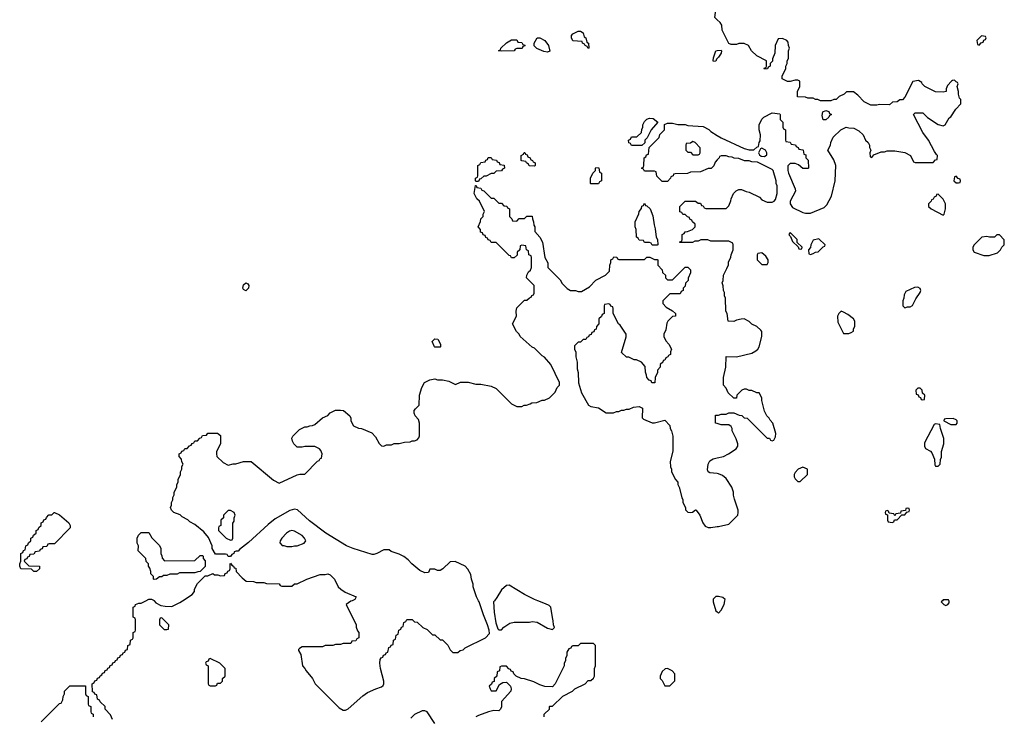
# Model space of a CAD drawing. Header units: inches. Extents: x 2701622 to 2964296, y 496201 to 720542.
# Tile 153 of 256: x 2794538 to 2802248, y 679094 to 684553. Entities that reach past the tile are written whole.
import ezdxf

# ---------------------------------------------------------------- set-up
doc = ezdxf.new("R2010")
doc.units = ezdxf.units.IN
doc.header["$MEASUREMENT"] = 0
for name, color, linetype in [('C7697', 7, 'Continuous'), ('C7698', 7, 'Continuous'), ('C8607', 7, 'Continuous'), ('C8608', 7, 'Continuous')]:
    doc.layers.add(name, color=color, linetype=linetype)

msp = doc.modelspace()

# ---------------------------------------------------------------- linework, layer by layer
at = {"layer": 'C7697', "color": 4, "elevation": 8}
for points in [[(2795266, 679070), (2795250, 679106), (2795206, 679150), (2795206, 679170), (2795167.3, 679207.3), (2795162, 679222), (2795147.3, 679227.3), (2795142, 679262), (2795127.3, 679267.3), (2795122, 679282), (2795107.3, 679287.3), (2795106, 679350), (2795122, 679358), (2795127.3, 679372.7), (2795142, 679378), (2795147.3, 679392.7), (2795162, 679398), (2795167.3, 679412.7), (2795182, 679418), (2795187.3, 679432.7), (2795202, 679438), (2795207.3, 679452.7), (2795222, 679458), (2795227.3, 679472.7), (2795242, 679478), (2795247.3, 679492.7), (2795262, 679498), (2795267.3, 679512.7), (2795282, 679518), (2795287.3, 679532.7), (2795302, 679538), (2795307.3, 679552.7), (2795322, 679558), (2795327.3, 679572.7), (2795342, 679578), (2795347.3, 679592.7), (2795362, 679598), (2795367.3, 679612.7), (2795382, 679618), (2795386, 679650), (2795402, 679658), (2795406, 679690), (2795422, 679698), (2795426, 679710), (2795426, 679750), (2795442, 679758), (2795446, 679770), (2795446, 679850), (2795442, 679862), (2795426, 679870), (2795426, 679950), (2795442, 679958), (2795446, 679970), (2795470, 679982), (2795490, 679982), (2795526, 680000)], [(2795591.7, 680000), (2795604.7, 679984.7), (2795643.6, 679963.6), (2795676.9, 679956.9), (2795730, 679956), (2795792.7, 679987.3), (2795811.9, 680000)], [(2797140.2, 680000), (2797130, 679995.3), (2797094, 679970), (2797172, 679810), (2797172.7, 679792.7), (2797183.6, 679763.6), (2797194, 679750), (2797194, 679710), (2797178, 679702), (2797170, 679686), (2797138, 679682), (2797130, 679666), (2797070, 679666), (2797050, 679658), (2797010, 679658), (2796990, 679648.7), (2796930, 679648), (2796910, 679638), (2796750, 679638), (2796730, 679626), (2796722, 679618), (2796722, 679610), (2796738.8, 679578.8), (2796752, 679490), (2796772, 679470), (2796782, 679450), (2796830.9, 679390.9), (2796852, 679350), (2797039.6, 679159.6), (2797070, 679142), (2797090, 679142), (2797110, 679152), (2797225.6, 679254.4), (2797260.2, 679279.8), (2797326, 679310), (2797370, 679324.7), (2797383.1, 679336.9), (2797388.7, 679350), (2797389, 679370), (2797364, 679470), (2797358, 679510), (2797360.4, 679539.6), (2797367.3, 679552.7), (2797382, 679558), (2797387.3, 679572.7), (2797402, 679578), (2797407.3, 679592.7), (2797422, 679598), (2797427.3, 679632.7), (2797442, 679638), (2797447.3, 679652.7), (2797462, 679658), (2797466, 679690), (2797482, 679698), (2797486, 679730), (2797502, 679738), (2797506, 679770), (2797522, 679778), (2797527.3, 679792.7), (2797542, 679798), (2797546, 679830), (2797562, 679838), (2797570, 679854), (2797610, 679854), (2797630, 679834), (2797651.6, 679831.6), (2797694, 679790), (2797730, 679774), (2797770, 679734), (2797790, 679734), (2797830, 679694), (2797850, 679694), (2797891.1, 679651.1), (2797910, 679614), (2797930, 679594), (2797970, 679594), (2797986, 679610), (2798010, 679614), (2798026, 679630), (2798186, 679710), (2798216.4, 679743.6), (2798215.3, 679770), (2798202, 679810), (2798169, 679890), (2798135.3, 679990), (2798130.3, 680000)], [(2798254.9, 680000), (2798247.3, 679990), (2798253.4, 679910), (2798266.4, 679826.4), (2798281, 679781), (2798290, 679772), (2798310, 679772), (2798330, 679792), (2798376.4, 679823.6), (2798410, 679831.3), (2798530, 679831.3), (2798550, 679836), (2798590, 679831.3), (2798670, 679784.7), (2798710, 679774), (2798726, 679790), (2798718, 679810), (2798716.4, 679843.6), (2798708.9, 679868.9), (2798698, 679950), (2798683.1, 679963.1), (2798656.5, 679976.5), (2798594, 680000)], [(2799967.8, 680000), (2799967.7, 679990), (2799990, 679922), (2800000, 679912)], [(2798646, 679090), (2798646, 679110), (2798686, 679150), (2798686, 679170), (2798690, 679174), (2798710, 679174), (2798790, 679252), (2798866, 679290), (2798886, 679310), (2798966, 679350), (2798990, 679374), (2799010, 679374), (2799030, 679394), (2799038, 679410), (2799038, 679470), (2799046, 679490), (2799048, 679610), (2799046, 679650), (2799030, 679666), (2798930, 679666), (2798910, 679646), (2798870, 679646), (2798858, 679642), (2798852.7, 679627.3), (2798838, 679622), (2798823.6, 679596.4), (2798822, 679570), (2798812.7, 679547.3), (2798811.6, 679528.4), (2798802, 679510), (2798802, 679490), (2798731.6, 679348.4), (2798710, 679326), (2798650, 679328.7), (2798610, 679342), (2798564.7, 679364.7), (2798490, 679388.7), (2798466, 679390), (2798426, 679410), (2798407.3, 679427.3), (2798402, 679442), (2798387.3, 679447.3), (2798382, 679462), (2798367.3, 679467.3), (2798350, 679486), (2798310, 679486), (2798298, 679482), (2798294, 679450), (2798278, 679442), (2798274, 679410), (2798254, 679390), (2798252.7, 679367.3), (2798238, 679362), (2798232.7, 679347.3), (2798214, 679330), (2798222, 679310), (2798230, 679294), (2798270, 679294), (2798296.4, 679343.6), (2798320.4, 679359.6), (2798350, 679362), (2798381, 679330), (2798386.8, 679310), (2798382.8, 679290), (2798312, 679210), (2798311.1, 679168.9), (2798302, 679150), (2798290, 679138), (2798250, 679139), (2798210, 679129), (2798130, 679101.2), (2798110.6, 679089.4)], [(2794706, 679050), (2794850, 679194), (2794862, 679198), (2794876.4, 679223.6), (2794878, 679250), (2794888, 679270), (2794888.7, 679291.3), (2794930, 679334), (2795052.7, 679332.7), (2795054, 679270), (2795058, 679258), (2795074, 679250), (2795074, 679190), (2795078, 679178), (2795094, 679170), (2795094, 679130), (2795098, 679118), (2795114, 679110), (2795114, 679090)], [(2797790, 679038), (2797728.4, 679128.4), (2797710, 679138), (2797690, 679138), (2797630, 679108), (2797599.6, 679080.4)]]:
    msp.add_lwpolyline(points, dxfattribs=at)
for points in [[(2795650, 679866), (2795638, 679862), (2795634, 679850), (2795634, 679810), (2795670, 679774), (2795690, 679774), (2795702, 679778), (2795706, 679810)], [(2796030, 679546), (2796018, 679542), (2796012.7, 679527.3), (2795998, 679522), (2795994, 679510), (2795998, 679498), (2796014, 679490), (2796014, 679350), (2796018, 679338), (2796030, 679334), (2796070, 679334), (2796082, 679338), (2796087.3, 679352.7), (2796110, 679354), (2796126, 679370), (2796126, 679390), (2796146, 679410), (2796146, 679470), (2796106, 679510)], [(2799610, 679468), (2799592.7, 679467.3), (2799570, 679446), (2799554, 679410), (2799554, 679390), (2799570, 679374), (2799590, 679334), (2799630, 679334), (2799667.3, 679372.7), (2799667.3, 679427.3), (2799646, 679450)]]:
    msp.add_lwpolyline(points, close=True, dxfattribs=at)
at = {"layer": 'C7698', "color": 4, "elevation": 8}
for points in [[(2800000, 684552), (2799982, 684570), (2799988.7, 684630), (2799968.9, 684668.9), (2799968.4, 684708.4), (2799976.4, 684763.6), (2799986, 684790), (2799986, 684810), (2800000, 684817)], [(2800000, 684248.9), (2799995.3, 684244.7), (2799990, 684228), (2799970, 684226), (2799969.2, 684230), (2799970, 684254), (2799988.7, 684310), (2800000, 684311.1)], [(2800000, 683454.5), (2799983.6, 683436.4), (2799972.7, 683407.3), (2799952, 683388), (2799930, 683388), (2799870, 683362), (2799790, 683358), (2799768.4, 683348.4), (2799670, 683346), (2799658, 683342), (2799654, 683330), (2799638, 683322), (2799634, 683310), (2799610, 683286), (2799570, 683286), (2799527.3, 683327.3), (2799522, 683362), (2799510, 683366), (2799430, 683366), (2799422, 683382), (2799406, 683390), (2799422, 683398), (2799426, 683410), (2799428.4, 683471.6), (2799442, 683478), (2799447.3, 683492.7), (2799462, 683498), (2799467.3, 683552.7), (2799546, 683630), (2799550, 683654), (2799588, 683690), (2799588, 683732), (2799610, 683742), (2799650, 683742), (2799691.6, 683731.6), (2799750, 683731.3), (2799770, 683724.7), (2799890, 683716), (2799933.7, 683693.7), (2799950, 683678), (2800000, 683645.5)], [(2798130.3, 680000), (2798115.3, 680030), (2798088.7, 680110), (2798088.7, 680130), (2798075.3, 680170), (2798070, 680206), (2798048.4, 680248.4), (2798026, 680270), (2797947.3, 680307.3), (2797910, 680306), (2797851.1, 680248.9), (2797830, 680238), (2797810, 680238), (2797790, 680246), (2797750, 680246), (2797738, 680222), (2797710, 680218), (2797670, 680238), (2797609.3, 680289.3), (2797580.2, 680320.2), (2797545.6, 680345.6), (2797510, 680364), (2797445.6, 680385.6), (2797430, 680398), (2797390, 680398), (2797334, 680370), (2797310, 680362), (2797296.9, 680363.1), (2797150, 680409.2), (2797098, 680430), (2796935.3, 680530), (2796807.2, 680627.2), (2796712.5, 680712.5), (2796690, 680717.2), (2796653.7, 680706.3), (2796538.5, 680641.5), (2796482.5, 680597.5), (2796330, 680455.3), (2796258, 680402), (2796250, 680388.7), (2796232, 680388), (2796218, 680382), (2796214, 680370), (2796198, 680362), (2796190, 680346), (2796170, 680346), (2796162, 680362), (2796150, 680366), (2796070, 680366), (2796046, 680410), (2796046, 680430), (2796016.4, 680496.4), (2795980.4, 680540.4), (2795910, 680598), (2795870, 680618), (2795854, 680634), (2795810, 680658), (2795794, 680674), (2795746, 680690), (2795726, 680710), (2795718, 680730), (2795728, 680750), (2795728, 680770), (2795738, 680790), (2795738, 680810), (2795748, 680830), (2795748, 680850), (2795768, 680890), (2795768, 680910), (2795778, 680930), (2795778, 680950), (2795798, 680990), (2795798, 681010), (2795808, 681030), (2795808.4, 681051.6), (2795818, 681070), (2795808.4, 681088.4), (2795806, 681110), (2795786, 681130), (2795786, 681150), (2795802, 681158), (2795807.3, 681172.7), (2795822, 681178), (2795830, 681194), (2795850, 681194), (2795867.3, 681212.7), (2795882, 681218), (2795887.3, 681232.7), (2795902, 681238), (2795910, 681254), (2795930, 681254), (2795947.3, 681272.7), (2795962, 681278), (2795970, 681294), (2796002, 681298), (2796010, 681314), (2796087.3, 681312.7), (2796110, 681294), (2796111, 681230), (2796078, 681170), (2796078, 681150), (2796082, 681130), (2796130, 681082), (2796170, 681062), (2796210, 681072), (2796230, 681072), (2796291.6, 681091.6), (2796350, 681091.3), (2796525.4, 680945.4), (2796570, 680922), (2796710, 680986), (2796730.9, 680990.9), (2796770, 680991.3), (2796870, 681094), (2796882, 681098), (2796890, 681114), (2796902, 681118), (2796906, 681150), (2796896.4, 681176.4), (2796886, 681190), (2796850, 681208), (2796770, 681208.7), (2796750, 681202), (2796710, 681204), (2796685.2, 681230), (2796674, 681250), (2796670, 681274), (2796678, 681290), (2796730, 681342), (2796770, 681362), (2796790, 681362), (2796808.9, 681371.1), (2796830, 681372), (2796850, 681382), (2796910, 681432), (2796950, 681452), (2796970, 681472), (2797010, 681492), (2797050, 681494), (2797074, 681490), (2797122, 681450), (2797132, 681430), (2797132, 681410), (2797151.6, 681371.6), (2797190, 681352), (2797214, 681350), (2797295.3, 681315.3), (2797325.4, 681285.4), (2797351.6, 681231.6), (2797370, 681214), (2797390, 681212), (2797410, 681222), (2797450, 681222), (2797471.6, 681231.6), (2797510, 681232), (2797550, 681242), (2797594.6, 681245.4), (2797610, 681252), (2797630, 681252), (2797650, 681262), (2797663.1, 681276.9), (2797668.9, 681291.1), (2797669.2, 681390), (2797660.2, 681420.2), (2797635.3, 681450), (2797628, 681470), (2797628, 681490), (2797636.4, 681503.6), (2797667.3, 681532.7), (2797668.9, 681611.1), (2797688, 681670), (2797708, 681710), (2797750, 681732), (2797790, 681738), (2797810, 681732), (2797850, 681732), (2797899.6, 681719.6), (2797950, 681694), (2797990, 681712), (2798050, 681711.3), (2798110, 681698), (2798150, 681698), (2798230, 681682), (2798270, 681662), (2798390, 681542), (2798430, 681522), (2798470, 681522), (2798488.4, 681531.6), (2798507.3, 681532.7), (2798536.4, 681543.6), (2798548.4, 681551.6), (2798587.3, 681552.7), (2798628.4, 681571.6), (2798647.3, 681572.7), (2798686, 681590), (2798730, 681634), (2798746, 681670), (2798766, 681690), (2798766, 681710), (2798698, 681850), (2798648.4, 681908.4), (2798630, 681918), (2798570, 681978), (2798550, 681988), (2798458, 682070), (2798448.9, 682088.9), (2798429.1, 682109.1), (2798398, 682170), (2798428, 682230), (2798426, 682270), (2798430, 682294), (2798490, 682354), (2798510, 682354), (2798530, 682374), (2798542, 682378), (2798548, 682392), (2798562, 682398), (2798566, 682410), (2798566, 682470), (2798506, 682530), (2798508.7, 682551.3), (2798523.1, 682576.9), (2798538, 682590), (2798546, 682610), (2798546, 682690), (2798542, 682702), (2798526, 682710), (2798522, 682742), (2798506, 682750), (2798502, 682782), (2798470, 682786), (2798458, 682782), (2798454, 682750), (2798434, 682730), (2798432.7, 682707.3), (2798410, 682686), (2798390, 682686), (2798382, 682702), (2798370, 682706), (2798270, 682806), (2798230, 682806), (2798222, 682822), (2798207.3, 682827.3), (2798202, 682842), (2798187.3, 682847.3), (2798182, 682862), (2798167.3, 682867.3), (2798162, 682882), (2798147.3, 682887.3), (2798146, 682910), (2798128, 682930), (2798147.3, 682972.7), (2798148.4, 682991.6), (2798166, 683010), (2798166, 683030), (2798178, 683050), (2798138, 683130), (2798118, 683150), (2798098, 683190), (2798107.3, 683252.7), (2798112.7, 683252.7), (2798118, 683238), (2798150, 683234), (2798158, 683218), (2798172.7, 683212.7), (2798230, 683154), (2798250, 683154), (2798290, 683114), (2798310, 683114), (2798330, 683094), (2798352.7, 683092.7), (2798358, 683078), (2798374, 683070), (2798374, 683010), (2798392.7, 682992.7), (2798398, 682978), (2798430, 682974), (2798450, 682994), (2798490, 682994), (2798510, 683014), (2798550, 683014), (2798552.7, 682992.7), (2798562, 682970), (2798563.6, 682943.6), (2798572, 682930), (2798572.7, 682892.7), (2798612, 682850), (2798631.3, 682810), (2798651.3, 682690), (2798672.7, 682647.3), (2798674, 682610), (2798770, 682514), (2798785.4, 682485.4), (2798825.4, 682445.4), (2798850, 682432), (2798890, 682432), (2798910, 682422), (2798936.4, 682423.6), (2799000.4, 682459.6), (2799050, 682512), (2799126, 682550), (2799156.4, 682583.6), (2799158, 682630), (2799166, 682650), (2799166, 682670), (2799182, 682678), (2799190, 682694), (2799212.7, 682692.7), (2799218, 682678), (2799230, 682674), (2799430, 682674), (2799450, 682692), (2799472, 682692), (2799510, 682674), (2799530, 682674), (2799534, 682670), (2799534, 682630), (2799570, 682594), (2799572.7, 682572.7), (2799594, 682550), (2799594, 682530), (2799610, 682514), (2799650, 682514), (2799750, 682614), (2799770, 682614), (2799790, 682594), (2799792, 682570), (2799772.7, 682527.3), (2799772, 682510), (2799752.7, 682487.3), (2799750, 682466), (2799734, 682450), (2799734, 682430), (2799718, 682422), (2799710, 682406), (2799630, 682406), (2799574, 682350), (2799574, 682330), (2799599.6, 682299.6), (2799650.9, 682270.9), (2799674, 682250), (2799674, 682230), (2799650, 682228), (2799612, 682190), (2799605.4, 682174.6), (2799596.9, 682123.1), (2799582, 682090), (2799582, 682070), (2799596.9, 682036.9), (2799622, 682010), (2799642, 681970), (2799634, 681950), (2799634, 681930), (2799618, 681922), (2799614, 681910), (2799598, 681902), (2799590, 681886), (2799578, 681882), (2799574, 681870), (2799554, 681850), (2799554, 681830), (2799532.7, 681807.3), (2799531.6, 681788.4), (2799514, 681750), (2799512.7, 681707.3), (2799487.3, 681707.3), (2799482, 681722), (2799467.3, 681727.3), (2799448.4, 681748.4), (2799447.3, 681767.3), (2799438, 681790), (2799436.4, 681836.4), (2799406, 681870), (2799367.3, 681887.3), (2799348.4, 681888.4), (2799307.3, 681907.3), (2799290, 681908), (2799250, 681946), (2799287.3, 682067.3), (2799288, 682090), (2799240.4, 682160.4), (2799228, 682170), (2799186, 682250), (2799186, 682290), (2799182, 682302), (2799167.3, 682307.3), (2799162, 682322), (2799150, 682326), (2799118, 682322), (2799114, 682310), (2799114, 682250), (2799098, 682242), (2799092.7, 682227.3), (2799074, 682210), (2799074, 682170), (2799054, 682150), (2799052.7, 682127.3), (2799038, 682122), (2799032.7, 682107.3), (2799018, 682102), (2799012.7, 682087.3), (2798998, 682082), (2798992.7, 682067.3), (2798978, 682062), (2798970, 682046), (2798950, 682046), (2798930, 682026), (2798910, 682026), (2798883.6, 681996.4), (2798882, 681970), (2798891.6, 681948.4), (2798892, 681910), (2798902, 681870), (2798903.6, 681816.4), (2798911.6, 681788.4), (2798912.7, 681707.3), (2798938, 681630), (2798991.6, 681531.6), (2799010, 681522), (2799070, 681511.3), (2799131.6, 681471.6), (2799188.4, 681471.6), (2799210, 681482), (2799230, 681482), (2799250, 681492), (2799270, 681492), (2799290, 681502), (2799310, 681502), (2799343.1, 681516.9), (2799390, 681522), (2799414, 681510), (2799412.7, 681432.7), (2799423.6, 681423.6), (2799490, 681394), (2799510, 681394), (2799590, 681414), (2799630, 681374), (2799632, 681350), (2799642, 681330), (2799652, 681290), (2799651.6, 681171.6), (2799632, 681090), (2799634, 681050), (2799642, 681030), (2799642, 681010), (2799672, 680950), (2799691.3, 680930), (2799692, 680910), (2799702, 680890), (2799722, 680810), (2799732, 680790), (2799732, 680770), (2799752, 680730), (2799752.7, 680712.7), (2799770, 680694), (2799790, 680692), (2799807.3, 680692.7), (2799830, 680712), (2799834, 680710), (2799864.7, 680670), (2799886.8, 680610), (2799904.9, 680584.9), (2799930, 680574.8), (2799950, 680574.8), (2800000, 680581.5)], [(2800000, 682818), (2799950, 682818), (2799927.3, 682827.3), (2799910, 682828), (2799872.7, 682827.3), (2799850, 682818), (2799823.6, 682816.4), (2799807.3, 682807.3), (2799707.3, 682807.3), (2799707.3, 682812.7), (2799722, 682818), (2799726, 682830), (2799726, 682870), (2799742, 682878), (2799748.4, 682891.6), (2799767.3, 682892.7), (2799806, 682910), (2799826, 682930), (2799826, 682950), (2799806, 682970), (2799802, 682982), (2799786, 682990), (2799782, 683002), (2799767.3, 683007.3), (2799750, 683026), (2799730, 683026), (2799722, 683042), (2799707.3, 683047.3), (2799706, 683090), (2799750, 683132), (2799830, 683132), (2799850, 683114), (2799870, 683114), (2799878, 683098), (2799890, 683094), (2799898, 683078), (2799910, 683074), (2800000, 683074)], [(2800000, 681388.3), (2799986, 681390), (2799987.3, 681452.7), (2800000, 681453.4)], [(2800000, 680996.2), (2799942, 681002), (2799929.2, 681009.2), (2799924.7, 681024.7), (2799928.9, 681071.1), (2799943.1, 681096.9), (2799969, 681111), (2800000, 681118.7)], [(2795811.9, 680000), (2795888, 680050), (2795907.3, 680072.7), (2795908, 680090), (2795930, 680134), (2795990, 680194), (2796010, 680194), (2796050, 680212), (2796063.6, 680203.6), (2796090, 680202), (2796110, 680194), (2796142, 680198), (2796147.3, 680212.7), (2796162, 680218), (2796167.3, 680232.7), (2796182, 680238), (2796186, 680250), (2796186, 680290), (2796190, 680294), (2796198, 680278), (2796212, 680272), (2796218, 680258), (2796230, 680254), (2796234, 680230), (2796279.6, 680179.6), (2796312.7, 680152.7), (2796370, 680151.3), (2796390, 680142), (2796450, 680142), (2796470, 680134), (2796570, 680132), (2796578, 680118), (2796590, 680114), (2796670, 680114), (2796690, 680132), (2796710, 680132), (2796786, 680170), (2796890, 680204.7), (2796930, 680204.7), (2796950, 680211.3), (2796970, 680202), (2797002, 680170), (2797032, 680110), (2797052, 680090), (2797087.7, 680067.7), (2797172, 680030), (2797162, 680010), (2797140.2, 680000)], [(2798594, 680000), (2798569.3, 680009.3), (2798490, 680048.7), (2798370, 680122), (2798350, 680119), (2798310, 680085.2), (2798274.4, 680025.6), (2798254.9, 680000)], [(2800000, 680033.2), (2799990, 680033.2), (2799968, 680012), (2799967.8, 680000)], [(2795526, 680000), (2795550, 680012), (2795570, 680012), (2795590, 680002), (2795591.7, 680000)]]:
    msp.add_lwpolyline(points, dxfattribs=at)
at = {"layer": 'C7698', "color": 4}
for points, elevation in [([(2798990, 684326), (2798982, 684342), (2798966, 684350), (2798962, 684362), (2798946, 684370), (2798942, 684382), (2798870, 684388), (2798858, 684410), (2798858, 684430), (2798870, 684442), (2798910, 684462), (2798930, 684462), (2798951.1, 684451.1), (2798958, 684418), (2798972, 684410), (2798978, 684378), (2798992, 684370), (2798994, 684330)], 8), ([(2798310, 684306), (2798288, 684310), (2798302, 684318), (2798306, 684330), (2798348.9, 684371.1), (2798390, 684394), (2798430, 684394), (2798438, 684378), (2798470, 684374), (2798478, 684358), (2798492.7, 684352.7), (2798492.7, 684347.3), (2798478, 684342), (2798472.7, 684327.3), (2798430, 684326), (2798418, 684322), (2798410, 684308)], 8), ([(2798670, 684298), (2798643.1, 684303.1), (2798587.3, 684327.3), (2798567.3, 684347.3), (2798566, 684370), (2798588.9, 684411.1), (2798610, 684412), (2798651.1, 684391.1), (2798678, 684350), (2798690, 684306)], 8), ([(2799330, 683566), (2799322, 683582), (2799307.3, 683587.3), (2799306, 683610), (2799322, 683618), (2799330, 683634), (2799370, 683634), (2799406, 683670), (2799408.4, 683691.6), (2799418, 683710), (2799418, 683730), (2799430, 683754), (2799450, 683774), (2799470, 683782), (2799499.6, 683779.6), (2799534, 683750), (2799482, 683690), (2799451.6, 683628.4), (2799434, 683610), (2799432.7, 683587.3), (2799410, 683566)], 8), ([(2799810, 683598), (2799790, 683586), (2799758, 683582), (2799754, 683570), (2799754, 683530), (2799770, 683514), (2799790, 683514), (2799810, 683494), (2799850, 683494), (2799862, 683498), (2799866, 683510), (2799866, 683550), (2799826, 683590)], 8), ([(2798570, 683406), (2798528.4, 683408.4), (2798522, 683422), (2798506, 683430), (2798502, 683442), (2798470, 683446), (2798466, 683450), (2798466, 683490), (2798482, 683498), (2798487.3, 683512.7), (2798492.7, 683512.7), (2798498, 683498), (2798512.7, 683492.7), (2798518, 683478), (2798534, 683470), (2798538, 683458), (2798554, 683450), (2798558, 683438), (2798574, 683430), (2798574, 683410)], 8), ([(2798110, 683286), (2798106, 683290), (2798108.4, 683311.6), (2798122, 683318), (2798126, 683330), (2798126, 683410), (2798142, 683418), (2798150, 683434), (2798182, 683438), (2798187.3, 683452.7), (2798202, 683458), (2798207.3, 683472.7), (2798230, 683474), (2798238, 683458), (2798272.7, 683452.7), (2798278, 683438), (2798292.7, 683432.7), (2798298, 683418), (2798332.7, 683412.7), (2798334, 683390), (2798318, 683382), (2798311.6, 683368.4), (2798270, 683366), (2798250, 683348), (2798230, 683348), (2798190, 683328), (2798172.7, 683327.3), (2798150, 683306), (2798138, 683302), (2798130, 683286)], 8), ([(2799010, 683266), (2799008, 683270), (2799008.4, 683311.6), (2799026, 683350), (2799046, 683370), (2799046, 683390), (2799050, 683394), (2799072.7, 683392.7), (2799078, 683358), (2799094, 683350), (2799094, 683290), (2799078, 683282), (2799070, 683266)], 8), ([(2799490, 682786), (2799482, 682802), (2799470, 682806), (2799430, 682806), (2799422, 682822), (2799390, 682826), (2799382, 682842), (2799368.4, 682848.4), (2799366, 682910), (2799358, 682930), (2799358, 682970), (2799387.3, 683032.7), (2799388, 683050), (2799407.3, 683072.7), (2799408.4, 683091.6), (2799422, 683098), (2799430, 683114), (2799438, 683098), (2799450, 683094), (2799474, 683070), (2799496.9, 683016.9), (2799505.4, 682945.4), (2799515.3, 682915.3), (2799522, 682850), (2799532, 682830), (2799534, 682790), (2799530, 682786)], 8), ([(2796310, 682428.7), (2796290, 682438), (2796284, 682450), (2796290, 682474), (2796310, 682492), (2796323.6, 682483.6), (2796331.3, 682470), (2796330, 682448)], 8), ([(2797790, 681986), (2797786, 681990), (2797768.7, 682030), (2797788.4, 682051.6), (2797812, 682050), (2797832, 682010), (2797834, 681990), (2797830, 681986)], 8), ([(2794650, 680228), (2794630, 680246), (2794546, 680250), (2794538, 680270), (2794538, 680290), (2794546, 680310), (2794546, 680370), (2794562, 680378), (2794567.3, 680392.7), (2794582, 680398), (2794586, 680430), (2794602, 680438), (2794607.3, 680452.7), (2794626, 680470), (2794626, 680490), (2794642, 680498), (2794647.3, 680512.7), (2794666, 680530), (2794666, 680550), (2794682, 680558), (2794687.3, 680572.7), (2794706, 680590), (2794706, 680610), (2794722, 680618), (2794727.3, 680632.7), (2794742, 680638), (2794747.3, 680652.7), (2794767.3, 680672.7), (2794790, 680674), (2794808.4, 680691.6), (2794811.6, 680691.6), (2794850, 680672), (2794922, 680610), (2794932, 680590), (2794934, 680570), (2794810, 680446), (2794770, 680446), (2794758, 680442), (2794750, 680426), (2794718, 680422), (2794712.7, 680407.3), (2794698, 680402), (2794692.7, 680387.3), (2794658, 680382), (2794650, 680366), (2794618, 680362), (2794612.7, 680347.3), (2794598, 680342), (2794592.7, 680327.3), (2794578, 680322), (2794574, 680310), (2794610, 680274), (2794694, 680270), (2794694, 680250), (2794670, 680228)], 8), ([(2796190, 680708), (2796170, 680706), (2796134, 680670), (2796134, 680650), (2796114, 680630), (2796114, 680590), (2796098, 680582), (2796094, 680570), (2796094, 680550), (2796110, 680534), (2796154, 680490), (2796190, 680474), (2796202, 680478), (2796206, 680490), (2796207.3, 680607.3), (2796216.4, 680623.6), (2796218, 680650), (2796226, 680670), (2796218, 680690)], 8), ([(2795672.7, 680312.7), (2795910, 680314), (2795950, 680354), (2795970, 680354), (2795974, 680350), (2795974, 680330), (2795991.6, 680311.6), (2795991.6, 680268.4), (2795951.6, 680228.4), (2795932.7, 680227.3), (2795910, 680218), (2795790, 680218), (2795770, 680208), (2795712.7, 680207.3), (2795690, 680198), (2795663.6, 680196.4), (2795651.6, 680188.4), (2795632.7, 680187.3), (2795610, 680168), (2795590, 680166), (2795586, 680170), (2795586, 680190), (2795566, 680210), (2795566, 680230), (2795556.4, 680256.4), (2795546, 680270), (2795546, 680290), (2795528.4, 680308.4), (2795526, 680330), (2795466, 680390), (2795468, 680430), (2795458, 680450), (2795458, 680490), (2795467.3, 680512.7), (2795490, 680534), (2795550, 680534), (2795571.6, 680491.6), (2795631.6, 680431.6), (2795642, 680410), (2795642, 680370), (2795651.6, 680351.6), (2795652.7, 680332.7)], 8), ([(2796670, 680549.2), (2796650, 680545.2), (2796626, 680530), (2796591.3, 680490), (2796578, 680470), (2796574, 680454), (2796592.7, 680432.7), (2796607.3, 680432.7), (2796630, 680424.7), (2796670, 680424.7), (2796690, 680431.3), (2796710, 680431.3), (2796766, 680450), (2796778, 680470), (2796768.7, 680490), (2796748.7, 680510), (2796690, 680545.2)], 12)]:
    msp.add_lwpolyline(points, close=True, dxfattribs=dict(at, elevation=elevation))
at = {"layer": 'C8607', "color": 4, "elevation": 8}
for points in [[(2800000, 679912), (2800010, 679902), (2800030, 679924.7), (2800053.2, 679970), (2800059.8, 680000)], [(2801764, 680000), (2801754, 679990), (2801774, 679970), (2801790, 679962), (2801806, 679970), (2801816.4, 679983.6), (2801816.4, 679996.4), (2801814, 680000)]]:
    msp.add_lwpolyline(points, dxfattribs=at)
at = {"layer": 'C8608', "color": 4, "elevation": 8}
for points in [[(2800000, 683645.5), (2800030, 683626), (2800210, 683544.7), (2800250, 683532), (2800287.3, 683532.7), (2800310, 683554), (2800322, 683558), (2800328, 683590), (2800336.4, 683603.6), (2800338, 683650), (2800328.7, 683690), (2800328.7, 683730), (2800350, 683774), (2800366, 683790), (2800430, 683822), (2800490, 683814), (2800494, 683810), (2800494, 683770), (2800514, 683750), (2800514, 683710), (2800518, 683698), (2800534, 683690), (2800534, 683610), (2800538, 683598), (2800570, 683594), (2800578, 683578), (2800612.7, 683572.7), (2800618, 683558), (2800632.7, 683552.7), (2800638, 683538), (2800670, 683534), (2800674, 683530), (2800678, 683498), (2800692.7, 683492.7), (2800694, 683470), (2800711.6, 683451.6), (2800714, 683390), (2800710, 683386), (2800670, 683388), (2800636.4, 683416.4), (2800610, 683426), (2800570, 683426), (2800552.7, 683407.3), (2800552, 683370), (2800558, 683350), (2800611.6, 683228.4), (2800612, 683210), (2800572, 683130), (2800572, 683110), (2800590, 683082), (2800670, 683042), (2800690, 683038), (2800730, 683038), (2800838, 683082), (2800858, 683102), (2800895.3, 683170), (2800924, 683290), (2800928.7, 683410), (2800913.6, 683453.6), (2800866, 683530), (2800888, 683570), (2800888.9, 683591.1), (2800908.9, 683631.1), (2800968.9, 683691.1), (2801010, 683712), (2801030, 683704.7), (2801070, 683702), (2801110, 683682), (2801142, 683650), (2801162, 683610), (2801182, 683590), (2801192, 683570), (2801192.7, 683552.7), (2801202, 683530), (2801194, 683510), (2801198, 683478), (2801210, 683474), (2801227.3, 683492.7), (2801283.1, 683516.9), (2801310, 683518), (2801330, 683524.7), (2801390, 683524.7), (2801470, 683511.3), (2801514, 683490), (2801538, 683438), (2801550, 683434), (2801690, 683434), (2801710, 683454), (2801722, 683458), (2801726, 683490), (2801716.4, 683496.4), (2801700.2, 683520.2), (2801655.3, 683610), (2801609.1, 683669.1), (2801538, 683810), (2801550, 683822), (2801610, 683822), (2801646.4, 683786.4), (2801730, 683731.3), (2801770, 683722), (2801786, 683730), (2801816.4, 683783.6), (2801828.4, 683791.6), (2801868.9, 683851.1), (2801907.3, 683892.7), (2801907.3, 683927.3), (2801898, 683938), (2801888, 683970), (2801888, 683990), (2801878, 684030), (2801886, 684050), (2801882, 684062), (2801870, 684066), (2801858, 684078), (2801843.6, 684076.4), (2801834, 684070), (2801803.6, 684036.4), (2801794, 684010), (2801794, 683990), (2801770, 683986), (2801710, 683988), (2801626, 684030), (2801606, 684050), (2801602, 684062), (2801576.4, 684076.4), (2801532.7, 684067.3), (2801470, 683946), (2801450, 683926), (2801430, 683926), (2801410, 683908), (2801372.7, 683907.3), (2801350, 683886), (2801270, 683888), (2801250, 683882), (2801203.1, 683883.1), (2801150, 683908), (2801100.4, 683960.4), (2801067.3, 683987.3), (2801012.7, 683987.3), (2800994, 683970), (2800954, 683950), (2800931.6, 683928.4), (2800912.7, 683927.3), (2800890, 683918), (2800810, 683918), (2800787.3, 683927.3), (2800768.4, 683928.4), (2800750, 683938), (2800710, 683938), (2800690, 683946), (2800628.4, 683948.4), (2800628, 683990), (2800646, 684030), (2800646, 684070), (2800630, 684078), (2800610, 684078), (2800570, 684068.7), (2800550, 684068.7), (2800508, 684090), (2800508.4, 684111.6), (2800538, 684170), (2800538, 684190), (2800548, 684210), (2800548.4, 684231.6), (2800558, 684250), (2800558, 684310), (2800566, 684330), (2800558, 684350), (2800556.4, 684376.4), (2800546, 684390), (2800510, 684406), (2800478, 684402), (2800454, 684350), (2800452, 684290), (2800432.7, 684247.3), (2800431.6, 684228.4), (2800414, 684210), (2800414, 684190), (2800398, 684182), (2800392.7, 684167.3), (2800370, 684166), (2800367.3, 684172.7), (2800382, 684178), (2800386, 684190), (2800386, 684230), (2800308.9, 684268.9), (2800268.9, 684308.9), (2800246, 684350), (2800210, 684366), (2800170, 684366), (2800150, 684358), (2800110, 684358), (2800090, 684366), (2800038, 684470), (2800035.3, 684510), (2800022, 684530), (2800000, 684552)], [(2800000, 684311.1), (2800030, 684314), (2800034, 684310), (2800031.3, 684290), (2800010, 684258), (2800000, 684248.9)], [(2800000, 683074), (2800070, 683074), (2800090, 683094), (2800107.3, 683132.7), (2800108, 683150), (2800128, 683190), (2800148.9, 683211.1), (2800170, 683222), (2800190, 683222), (2800225.4, 683205.4), (2800250, 683202), (2800330, 683162), (2800350, 683142), (2800390, 683122), (2800430, 683122), (2800446, 683130), (2800456.4, 683143.6), (2800468.4, 683191.6), (2800468.7, 683250), (2800462, 683270), (2800462, 683290), (2800438, 683370), (2800430, 683378), (2800316.4, 683436.4), (2800270, 683438), (2800250, 683446), (2800212.7, 683447.3), (2800170, 683466), (2800132.7, 683467.3), (2800116.4, 683476.4), (2800090, 683478), (2800070, 683486), (2800030, 683486), (2800018, 683482), (2800014, 683470), (2800000, 683454.5)], [(2800000, 681453.4), (2800010, 681454), (2800030, 681462), (2800070, 681462), (2800090, 681472), (2800130, 681472), (2800172.7, 681452.7), (2800191.6, 681451.6), (2800210, 681434), (2800234, 681430), (2800390, 681274), (2800410, 681274), (2800418, 681258), (2800430, 681254), (2800442, 681258), (2800456.4, 681283.6), (2800458, 681310), (2800435.3, 681390), (2800414.6, 681414.6), (2800408, 681430), (2800388, 681450), (2800370, 681486), (2800349, 681570), (2800348.7, 681590), (2800328, 681628), (2800308.9, 681628.9), (2800270, 681648), (2800250, 681648), (2800230, 681658), (2800210, 681658), (2800194, 681650), (2800154, 681610), (2800150, 681586), (2800130, 681586), (2800086, 681630), (2800070, 681666), (2800048, 681690), (2800049, 681750), (2800068.7, 681830), (2800070, 681914), (2800151.6, 681911.6), (2800270, 681941), (2800303.1, 681956.9), (2800318, 681970), (2800328.7, 681990), (2800348.4, 682071.6), (2800348.4, 682108.4), (2800340.4, 682120.4), (2800310, 682148), (2800270, 682168), (2800250, 682188), (2800210, 682208), (2800187.3, 682207.3), (2800150, 682198), (2800130, 682188), (2800086, 682190), (2800078, 682250), (2800068, 682270), (2800066, 682370), (2800058, 682390), (2800056.4, 682416.4), (2800048, 682430), (2800047.3, 682467.3), (2800038, 682490), (2800046, 682510), (2800048.4, 682551.6), (2800076.4, 682603.6), (2800087.3, 682632.7), (2800088.4, 682651.6), (2800107.3, 682692.7), (2800108, 682710), (2800126, 682750), (2800126, 682790), (2800122, 682802), (2800090, 682818), (2800000, 682818)], [(2800000, 681118.7), (2800050, 681131), (2800088, 681150), (2800149.1, 681190.9), (2800162, 681210), (2800162, 681230), (2800149, 681269), (2800118, 681330), (2800118, 681350), (2800110, 681366), (2800090, 681378), (2800030, 681378), (2800007.3, 681387.3), (2800000, 681388.3)], [(2800000, 680581.5), (2800010, 680582.8), (2800090, 680601), (2800162, 680670), (2800165.2, 680690), (2800165.2, 680710), (2800135.5, 680795.5), (2800127, 680827), (2800126.6, 680850), (2800114.5, 680890), (2800070, 680957.2), (2800041.6, 680981.6), (2800010, 680995.1), (2800000, 680996.2)], [(2800059.8, 680000), (2800062, 680010), (2800044.7, 680024.7), (2800010, 680033.2), (2800000, 680033.2)], [(2801814, 680000), (2801810, 680006), (2801770, 680006), (2801764, 680000)]]:
    msp.add_lwpolyline(points, dxfattribs=at)
for points in [[(2802070, 684426), (2802034, 684390), (2802038, 684358), (2802050, 684354), (2802067.3, 684372.7), (2802082, 684378), (2802087.3, 684392.7), (2802102, 684398), (2802106, 684410), (2802102, 684422)], [(2800850, 683768), (2800828.9, 683768.9), (2800822, 683802), (2800828, 683830), (2800850, 683842), (2800872.7, 683832.7), (2800878, 683818), (2800894, 683810), (2800878, 683802), (2800874, 683790)], [(2800350, 683546), (2800338, 683542), (2800322, 683510), (2800330, 683494), (2800343.6, 683483.6), (2800370, 683482), (2800387.3, 683492.7), (2800388, 683510), (2800378, 683530)], [(2801870, 683326), (2801858, 683322), (2801854, 683290), (2801870, 683274), (2801890, 683274), (2801902, 683278), (2801906, 683290), (2801902, 683302), (2801887.3, 683307.3)], [(2801730, 683186), (2801718, 683182), (2801714, 683170), (2801698, 683162), (2801690, 683146), (2801678, 683142), (2801674, 683130), (2801654, 683110), (2801654, 683090), (2801674, 683070), (2801770, 683022), (2801778, 683030), (2801788, 683070), (2801788, 683110), (2801770, 683146)], [(2800570, 682886), (2800562, 682870), (2800563.6, 682863.6), (2800574, 682854), (2800590, 682814), (2800634, 682774), (2800638, 682758), (2800650, 682754), (2800662, 682758), (2800666, 682770), (2800626, 682806), (2800626, 682830)], [(2800796.4, 682836.4), (2800750, 682826), (2800732, 682790), (2800731.6, 682768.4), (2800714, 682750), (2800718, 682718), (2800730, 682714), (2800750, 682722), (2800768.4, 682731.6), (2800790, 682734), (2800830, 682774), (2800842, 682778), (2800846, 682790)], [(2802210, 682866), (2802190, 682866), (2802170, 682848.7), (2802130.9, 682849.1), (2802110, 682854), (2802070.9, 682849.1), (2802011.1, 682788.9), (2802002, 682770), (2802002, 682750), (2802011.6, 682731.6), (2802086.4, 682706.4), (2802130, 682706), (2802193.6, 682726.4), (2802218, 682750), (2802229.1, 682770.9), (2802248, 682790), (2802247.3, 682827.3)], [(2800350, 682726), (2800318, 682722), (2800314, 682710), (2800314, 682670), (2800350, 682634), (2800390, 682634), (2800398, 682650), (2800398, 682670), (2800380.4, 682700.4)], [(2801570, 682458), (2801545.4, 682454.6), (2801478, 682422), (2801463.6, 682396.4), (2801462, 682370), (2801454, 682350), (2801454, 682310), (2801470, 682294), (2801490, 682302), (2801510, 682302), (2801530, 682314), (2801554.6, 682365.4), (2801590, 682414), (2801594, 682430), (2801590, 682446)], [(2800970, 682268), (2800952, 682250), (2800942, 682230), (2800943.6, 682183.6), (2800990, 682094), (2801030, 682094), (2801050, 682102), (2801067.3, 682112.7), (2801068, 682130), (2801078, 682150), (2801078, 682190), (2801068, 682210), (2801023.1, 682243.1), (2800990, 682262)], [(2801590, 681666), (2801570, 681666), (2801554, 681650), (2801558, 681618), (2801572.7, 681612.7), (2801578, 681598), (2801592.7, 681592.7), (2801598, 681578), (2801610, 681574), (2801622, 681578), (2801626, 681610), (2801607.3, 681627.3), (2801606, 681650)], [(2801847.3, 681427.3), (2801790, 681426), (2801778, 681422), (2801774, 681410), (2801830, 681382), (2801870, 681382), (2801878, 681390), (2801878, 681410), (2801870, 681418)], [(2801710, 681386), (2801698, 681382), (2801623.6, 681236.4), (2801622, 681210), (2801631.6, 681191.6), (2801670.9, 681170.9), (2801679.8, 681159.8), (2801702, 681110), (2801703.6, 681063.6), (2801710, 681054), (2801730, 681054), (2801746, 681070), (2801747.3, 681107.3), (2801755.3, 681124.7), (2801755.3, 681170), (2801775.3, 681230), (2801775.3, 681270), (2801748, 681350), (2801742, 681382)], [(2800670, 681046), (2800634, 681030), (2800610, 681006), (2800602, 680990), (2800602, 680970), (2800610, 680954), (2800630, 680934), (2800650, 680934), (2800706, 680990), (2800706, 681030)], [(2801490, 680726), (2801478, 680722), (2801474, 680706), (2801438, 680702), (2801434, 680686), (2801398, 680682), (2801390, 680666), (2801382, 680682), (2801346, 680686), (2801342, 680702), (2801330, 680706), (2801318, 680702), (2801314, 680690), (2801318, 680678), (2801334, 680674), (2801334, 680630), (2801338, 680618), (2801370, 680614), (2801382, 680618), (2801387.3, 680632.7), (2801410, 680634), (2801446, 680674), (2801470, 680674), (2801486, 680694), (2801502, 680698), (2801506, 680710), (2801502, 680722)]]:
    msp.add_lwpolyline(points, close=True, dxfattribs=at)

doc.saveas('drawing.dxf')
